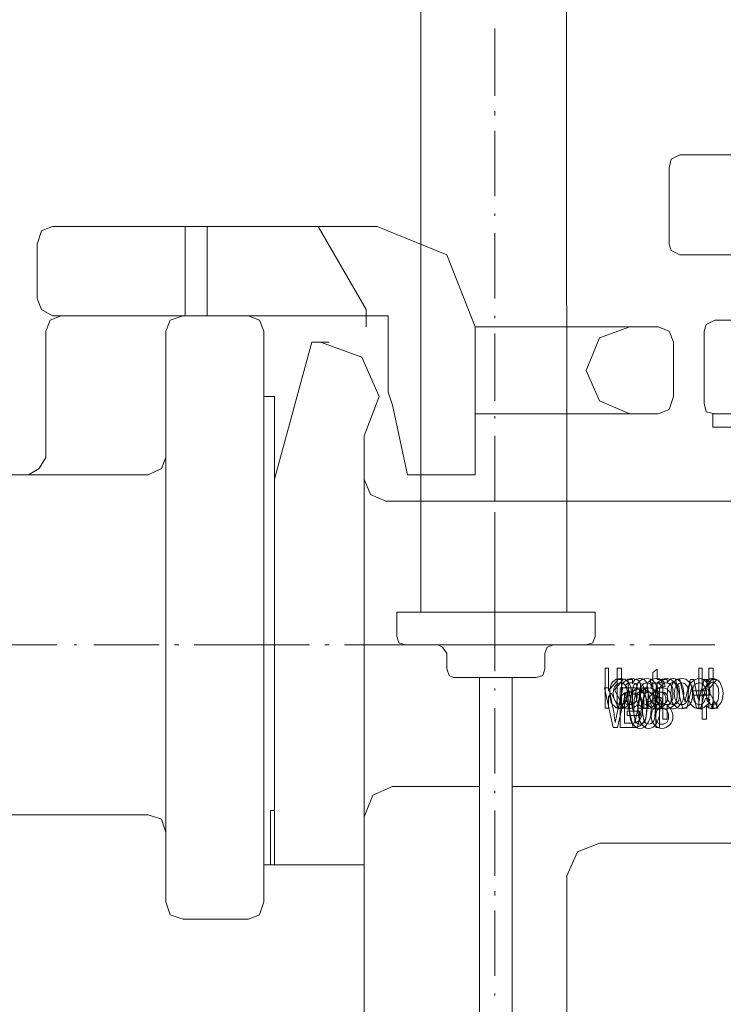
# Model space of a CAD drawing. Extents: x -23500 to 2637, y 21242 to 29547.
# Tile 23 of 121: x -8524 to -8364, y 22853 to 23077. Entities that reach past the tile are written whole.
import ezdxf

# ---------------------------------------------------------------- set-up
doc = ezdxf.new("R2010")
doc.units = 0
doc.header["$LTSCALE"] = 25
doc.layers.get('0').update_dxf_attribs({"linetype": 'CONTINUOUS', "lineweight": 13})

msp = doc.modelspace()

# ---------------------------------------------------------------- linework, layer by layer
at = {"color": 7, "lineweight": 9}
for points in [[(-8391.258, 22920.036), (-8391.258, 22929.103), (-8390.469, 22929.103), (-8390.469, 22923.979), (-8388.301, 22926.541), (-8387.119, 22926.541), (-8389.09, 22924.176), (-8386.922, 22920.036), (-8388.104, 22920.036), (-8389.878, 22923.387), (-8390.469, 22922.599), (-8390.469, 22920.036)], [(-8388.483, 22920.036), (-8388.483, 22929.103), (-8387.498, 22929.103), (-8387.498, 22920.036)], [(-8369.946, 22920.036), (-8369.946, 22929.103), (-8369.157, 22929.103), (-8369.157, 22923.979), (-8366.989, 22926.541), (-8365.807, 22926.541), (-8367.778, 22924.176), (-8365.61, 22920.036), (-8366.792, 22920.036), (-8368.566, 22923.387), (-8369.157, 22922.599), (-8369.157, 22920.036)], [(-8367.661, 22920.036), (-8367.661, 22929.103), (-8366.676, 22929.103), (-8366.676, 22920.036)], [(-8373.616, 22920.036), (-8375.193, 22926.541), (-8374.208, 22926.541), (-8373.419, 22922.796), (-8373.025, 22921.416), (-8372.828, 22922.796), (-8371.842, 22926.541), (-8371.054, 22926.541), (-8370.265, 22922.796), (-8369.871, 22921.613), (-8369.674, 22922.796), (-8368.689, 22926.541), (-8367.9, 22926.541), (-8369.477, 22920.036), (-8370.463, 22920.036), (-8371.251, 22923.979), (-8371.448, 22925.161), (-8372.631, 22920.036)], [(-8386.202, 22918.333), (-8386.202, 22919.318), (-8383.443, 22919.318), (-8383.443, 22918.333)], [(-8366.773, 22920.036), (-8366.773, 22921.219), (-8365.788, 22921.219), (-8365.788, 22920.036)]]:
    msp.add_lwpolyline(points, close=True, dxfattribs=at)
for points, knots in [([(-8433.19, 22941.843), (-8433.19, 22941.843), (-8433.19, 27447.797), (-8433.19, 27447.797), (-8433.19, 27447.797), (-8402.448, 27447.797), (-8402.448, 27447.797), (-8402.448, 27447.797), (-8399.976, 22941.843), (-8399.976, 22941.843)], [0, 0, 0, 0, 1, 1, 1, 2, 2, 2, 3, 3, 3, 3]), ([(-8374.204, 23045.939), (-8374.204, 23045.939), (-8376.185, 23044.955), (-8376.185, 23044.955), (-8376.185, 23044.955), (-8376.677, 23042.962), (-8376.677, 23042.962)], [0, 0, 0, 0, 1, 1, 1, 2, 2, 2, 2]), ([(-8516.963, 23029.578), (-8516.963, 23029.578), (-8519.436, 23028.594), (-8519.436, 23028.594), (-8519.436, 23028.594), (-8520.432, 23025.617), (-8520.432, 23025.617)], [0, 0, 0, 0, 1, 1, 1, 2, 2, 2, 2]), ([(-8420.79, 23006.783), (-8420.79, 23006.783), (-8427.236, 23023.144), (-8427.236, 23023.144), (-8427.236, 23023.144), (-8443.105, 23029.578), (-8443.105, 23029.578)], [0, 0, 0, 0, 1, 1, 1, 2, 2, 2, 2]), ([(-8376.677, 23025.617), (-8376.677, 23025.617), (-8376.185, 23024.128), (-8376.185, 23024.128), (-8376.185, 23024.128), (-8374.204, 23023.144), (-8374.204, 23023.144)], [0, 0, 0, 0, 1, 1, 1, 2, 2, 2, 2]), ([(-8520.432, 23013.229), (-8520.432, 23013.229), (-8519.436, 23010.744), (-8519.436, 23010.744), (-8519.436, 23010.744), (-8516.963, 23009.256), (-8516.963, 23009.256)], [0, 0, 0, 0, 1, 1, 1, 2, 2, 2, 2]), ([(-8514.983, 23009.256), (-8514.983, 23009.256), (-8517.455, 23008.272), (-8517.455, 23008.272), (-8517.455, 23008.272), (-8518.452, 23005.787), (-8518.452, 23005.787)], [0, 0, 0, 0, 1, 1, 1, 2, 2, 2, 2]), ([(-8487.218, 23009.256), (-8487.218, 23009.256), (-8490.195, 23008.272), (-8490.195, 23008.272), (-8490.195, 23008.272), (-8491.179, 23005.787), (-8491.179, 23005.787)], [0, 0, 0, 0, 1, 1, 1, 2, 2, 2, 2]), ([(-8468.877, 23005.787), (-8468.877, 23005.787), (-8469.873, 23008.272), (-8469.873, 23008.272), (-8469.873, 23008.272), (-8472.346, 23009.256), (-8472.346, 23009.256)], [0, 0, 0, 0, 1, 1, 1, 2, 2, 2, 2]), ([(-8445.578, 23009.256), (-8445.578, 23009.256), (-8440.62, 23009.256), (-8440.62, 23009.256), (-8440.62, 23009.256), (-8440.62, 23005.787), (-8440.62, 23005.787)], [0, 0, 0, 0, 1, 1, 1, 2, 2, 2, 2]), ([(-8385.608, 23006.783), (-8385.608, 23006.783), (-8392.533, 23004.298), (-8392.533, 23004.298), (-8392.533, 23004.298), (-8395.51, 22996.868), (-8395.51, 22996.868)], [0, 0, 0, 0, 1, 1, 1, 2, 2, 2, 2]), ([(-8375.693, 23003.314), (-8375.693, 23003.314), (-8376.677, 23005.787), (-8376.677, 23005.787), (-8376.677, 23005.787), (-8379.162, 23006.783), (-8379.162, 23006.783)], [0, 0, 0, 0, 1, 1, 1, 2, 2, 2, 2]), ([(-8366.27, 23008.272), (-8366.27, 23008.272), (-8368.25, 23007.275), (-8368.25, 23007.275), (-8368.25, 23007.275), (-8368.742, 23005.787), (-8368.742, 23005.787)], [0, 0, 0, 0, 1, 1, 1, 2, 2, 2, 2]), ([(-8446.082, 22981.996), (-8446.082, 22981.996), (-8442.613, 22990.914), (-8442.613, 22990.914), (-8442.613, 22990.914), (-8446.574, 22999.845), (-8446.574, 22999.845), (-8446.574, 22999.845), (-8455.997, 23003.314), (-8455.997, 23003.314)], [0, 0, 0, 0, 1, 1, 1, 2, 2, 2, 3, 3, 3, 3]), ([(-8395.51, 22996.868), (-8395.51, 22996.868), (-8392.533, 22989.93), (-8392.533, 22989.93), (-8392.533, 22989.93), (-8385.608, 22986.953), (-8385.608, 22986.953)], [0, 0, 0, 0, 1, 1, 1, 2, 2, 2, 2]), ([(-8466.404, 22941.843), (-8466.404, 22941.843), (-8466.404, 22990.914), (-8466.404, 22990.914), (-8466.404, 22990.914), (-8468.877, 22990.914), (-8468.877, 22990.914)], [0, 0, 0, 0, 1, 1, 1, 2, 2, 2, 2]), ([(-8379.162, 22986.953), (-8379.162, 22986.953), (-8376.677, 22987.937), (-8376.677, 22987.937), (-8376.677, 22987.937), (-8375.693, 22990.914), (-8375.693, 22990.914)], [0, 0, 0, 0, 1, 1, 1, 2, 2, 2, 2]), ([(-8368.742, 22989.426), (-8368.742, 22989.426), (-8368.25, 22987.445), (-8368.25, 22987.445), (-8368.25, 22987.445), (-8366.27, 22986.953), (-8366.27, 22986.953)], [0, 0, 0, 0, 1, 1, 1, 2, 2, 2, 2]), ([(-8366.762, 22983.976), (-8366.762, 22983.976), (-8337.014, 22983.976), (-8337.014, 22983.976), (-8337.014, 22983.976), (-8337.014, 22986.951), (-8337.014, 22986.951), (-8337.014, 22986.951), (-8366.762, 22986.951), (-8366.762, 22986.951), (-8366.762, 22986.951), (-8366.762, 22983.976), (-8366.762, 22983.976)], [0, 0, 0, 0, 1, 1, 1, 2, 2, 2, 3, 3, 3, 4, 4, 4, 4]), ([(-8522.413, 22973.077), (-8522.413, 22973.077), (-8519.94, 22974.553), (-8519.94, 22974.553), (-8519.94, 22974.553), (-8518.452, 22977.038), (-8518.452, 22977.038)], [0, 0, 0, 0, 1, 1, 1, 2, 2, 2, 2]), ([(-8495.153, 22973.077), (-8495.153, 22973.077), (-8492.176, 22974.553), (-8492.176, 22974.553), (-8492.176, 22974.553), (-8491.179, 22977.038), (-8491.179, 22977.038)], [0, 0, 0, 0, 1, 1, 1, 2, 2, 2, 2]), ([(-8446.082, 22972.08), (-8446.082, 22972.08), (-8444.594, 22968.611), (-8444.594, 22968.611), (-8444.594, 22968.611), (-8441.125, 22967.123), (-8441.125, 22967.123)], [0, 0, 0, 0, 1, 1, 1, 2, 2, 2, 2]), ([(-8438.639, 22936.394), (-8438.639, 22936.394), (-8438.148, 22934.905), (-8438.148, 22934.905), (-8438.148, 22934.905), (-8436.659, 22934.413), (-8436.659, 22934.413)], [0, 0, 0, 0, 1, 1, 1, 2, 2, 2, 2]), ([(-8395.51, 22934.413), (-8395.51, 22934.413), (-8394.022, 22934.905), (-8394.022, 22934.905), (-8394.022, 22934.905), (-8393.53, 22936.394), (-8393.53, 22936.394)], [0, 0, 0, 0, 1, 1, 1, 2, 2, 2, 2]), ([(-8427.236, 22932.42), (-8427.236, 22932.42), (-8428.232, 22933.909), (-8428.232, 22933.909), (-8428.232, 22933.909), (-8429.216, 22934.413), (-8429.216, 22934.413)], [0, 0, 0, 0, 1, 1, 1, 2, 2, 2, 2]), ([(-8402.953, 22934.413), (-8402.953, 22934.413), (-8404.441, 22933.909), (-8404.441, 22933.909), (-8404.441, 22933.909), (-8404.933, 22932.42), (-8404.933, 22932.42)], [0, 0, 0, 0, 1, 1, 1, 2, 2, 2, 2]), ([(-8427.236, 22928.951), (-8427.236, 22928.951), (-8426.744, 22927.475), (-8426.744, 22927.475), (-8426.744, 22927.475), (-8425.747, 22926.971), (-8425.747, 22926.971)], [0, 0, 0, 0, 1, 1, 1, 2, 2, 2, 2]), ([(-8406.914, 22926.971), (-8406.914, 22926.971), (-8405.425, 22927.475), (-8405.425, 22927.475), (-8405.425, 22927.475), (-8404.933, 22928.951), (-8404.933, 22928.951)], [0, 0, 0, 0, 1, 1, 1, 2, 2, 2, 2]), ([(-8378.384, 22921.022), (-8378.384, 22921.022), (-8378.384, 22920.036), (-8378.384, 22920.036), (-8378.581, 22920.036), (-8378.778, 22920.036), (-8378.975, 22920.036), (-8379.37, 22920.036), (-8379.567, 22920.036), (-8379.764, 22920.234), (-8379.961, 22920.234), (-8380.158, 22920.431), (-8380.158, 22920.628), (-8380.158, 22920.825), (-8380.355, 22921.219), (-8380.355, 22922.008), (-8380.355, 22922.008), (-8380.355, 22925.752), (-8380.355, 22925.752), (-8380.355, 22925.752), (-8380.946, 22925.752), (-8380.946, 22925.752), (-8380.946, 22925.752), (-8380.946, 22926.541), (-8380.946, 22926.541), (-8380.946, 22926.541), (-8380.355, 22926.541), (-8380.355, 22926.541), (-8380.355, 22926.541), (-8380.355, 22928.118), (-8380.355, 22928.118), (-8380.355, 22928.118), (-8379.37, 22928.906), (-8379.37, 22928.906), (-8379.37, 22928.906), (-8379.37, 22926.541), (-8379.37, 22926.541), (-8379.37, 22926.541), (-8378.384, 22926.541), (-8378.384, 22926.541), (-8378.384, 22926.541), (-8378.384, 22925.752), (-8378.384, 22925.752), (-8378.384, 22925.752), (-8379.37, 22925.752), (-8379.37, 22925.752), (-8379.37, 22925.752), (-8379.37, 22921.81), (-8379.37, 22921.81), (-8379.37, 22921.613), (-8379.37, 22921.219), (-8379.37, 22921.219), (-8379.172, 22921.022), (-8378.975, 22921.022), (-8378.778, 22921.022), (-8378.778, 22921.022), (-8378.581, 22921.022), (-8378.384, 22921.022)], [0, 0, 0, 0, 1, 1, 1, 2, 2, 2, 3, 3, 3, 4, 4, 4, 5, 5, 5, 6, 6, 6, 7, 7, 7, 8, 8, 8, 9, 9, 9, 10, 10, 10, 11, 11, 11, 12, 12, 12, 13, 13, 13, 14, 14, 14, 15, 15, 15, 16, 16, 16, 17, 17, 17, 18, 18, 18, 19, 19, 19, 19]), ([(-8390.164, 22923.387), (-8390.164, 22924.373), (-8389.967, 22925.358), (-8389.573, 22925.95), (-8388.982, 22926.541), (-8388.39, 22926.738), (-8387.799, 22926.738), (-8387.011, 22926.738), (-8386.419, 22926.541), (-8386.025, 22925.95), (-8385.434, 22925.358), (-8385.237, 22924.373), (-8385.237, 22923.387), (-8385.237, 22922.205), (-8385.434, 22921.416), (-8385.828, 22920.825), (-8386.419, 22920.234), (-8387.011, 22919.839), (-8387.799, 22919.839), (-8388.39, 22919.839), (-8388.982, 22920.234), (-8389.573, 22920.825), (-8389.967, 22921.416), (-8390.164, 22922.205), (-8390.164, 22923.387)], [0, 0, 0, 0, 1, 1, 1, 2, 2, 2, 3, 3, 3, 4, 4, 4, 5, 5, 5, 6, 6, 6, 7, 7, 7, 8, 8, 8, 8]), ([(-8383.945, 22920.825), (-8384.142, 22920.431), (-8384.536, 22920.234), (-8384.931, 22920.036), (-8385.128, 22920.036), (-8385.522, 22919.839), (-8385.916, 22919.839), (-8386.507, 22919.839), (-8386.902, 22920.036), (-8387.296, 22920.431), (-8387.493, 22920.825), (-8387.69, 22921.219), (-8387.69, 22921.81), (-8387.69, 22922.205), (-8387.69, 22922.402), (-8387.493, 22922.796), (-8387.296, 22922.993), (-8387.099, 22923.19), (-8386.902, 22923.387), (-8386.507, 22923.584), (-8386.113, 22923.781), (-8385.719, 22923.781), (-8384.931, 22923.979), (-8384.339, 22923.979), (-8383.945, 22924.176), (-8383.945, 22924.176), (-8383.945, 22924.57), (-8383.945, 22924.57), (-8383.945, 22924.964), (-8384.142, 22925.161), (-8384.142, 22925.358), (-8384.536, 22925.752), (-8384.733, 22925.752), (-8385.325, 22925.752), (-8385.719, 22925.752), (-8385.916, 22925.752), (-8386.31, 22925.555), (-8386.507, 22925.358), (-8386.507, 22924.964), (-8386.704, 22924.57), (-8386.704, 22924.57), (-8387.493, 22924.767), (-8387.493, 22924.767), (-8387.493, 22925.358), (-8387.099, 22925.95), (-8386.704, 22926.147), (-8386.31, 22926.541), (-8385.916, 22926.738), (-8385.128, 22926.738), (-8384.536, 22926.738), (-8384.142, 22926.541), (-8383.748, 22926.344), (-8383.551, 22926.147), (-8383.354, 22925.95), (-8383.157, 22925.555), (-8383.157, 22925.358), (-8383.157, 22924.767), (-8383.157, 22924.176), (-8383.157, 22924.176), (-8383.157, 22922.796), (-8383.157, 22922.796), (-8383.157, 22921.81), (-8382.959, 22921.022), (-8382.959, 22920.825), (-8382.959, 22920.628), (-8382.959, 22920.234), (-8382.762, 22920.036), (-8382.762, 22920.036), (-8383.748, 22920.036), (-8383.748, 22920.036), (-8383.748, 22920.234), (-8383.945, 22920.431), (-8383.945, 22920.825)], [0, 0, 0, 0, 1, 1, 1, 2, 2, 2, 3, 3, 3, 4, 4, 4, 5, 5, 5, 6, 6, 6, 7, 7, 7, 8, 8, 8, 9, 9, 9, 10, 10, 10, 11, 11, 11, 12, 12, 12, 13, 13, 13, 14, 14, 14, 15, 15, 15, 16, 16, 16, 17, 17, 17, 18, 18, 18, 19, 19, 19, 20, 20, 20, 21, 21, 21, 22, 22, 22, 23, 23, 23, 24, 24, 24, 24]), ([(-8386.005, 22920.036), (-8386.005, 22920.036), (-8386.005, 22926.541), (-8386.005, 22926.541), (-8386.005, 22926.541), (-8385.02, 22926.541), (-8385.02, 22926.541), (-8385.02, 22926.541), (-8385.02, 22925.555), (-8385.02, 22925.555), (-8384.823, 22925.95), (-8384.626, 22926.344), (-8384.429, 22926.541), (-8384.034, 22926.541), (-8383.837, 22926.738), (-8383.443, 22926.738), (-8383.049, 22926.738), (-8382.852, 22926.738), (-8382.655, 22926.541), (-8382.261, 22926.541), (-8382.261, 22926.344), (-8382.063, 22926.147), (-8381.866, 22925.95), (-8381.669, 22925.752), (-8381.669, 22925.358), (-8381.669, 22925.161), (-8381.472, 22924.57), (-8381.472, 22923.979), (-8381.472, 22923.979), (-8381.472, 22920.036), (-8381.472, 22920.036), (-8381.472, 22920.036), (-8382.458, 22920.036), (-8382.458, 22920.036), (-8382.458, 22920.036), (-8382.458, 22923.979), (-8382.458, 22923.979), (-8382.458, 22924.57), (-8382.458, 22924.767), (-8382.655, 22925.161), (-8382.655, 22925.358), (-8382.852, 22925.555), (-8383.049, 22925.555), (-8383.246, 22925.752), (-8383.443, 22925.752), (-8383.64, 22925.752), (-8384.034, 22925.752), (-8384.429, 22925.555), (-8384.626, 22925.358), (-8384.823, 22924.964), (-8385.02, 22924.373), (-8385.02, 22923.584), (-8385.02, 22923.584), (-8385.02, 22920.036), (-8385.02, 22920.036), (-8385.02, 22920.036), (-8386.005, 22920.036), (-8386.005, 22920.036)], [0, 0, 0, 0, 1, 1, 1, 2, 2, 2, 3, 3, 3, 4, 4, 4, 5, 5, 5, 6, 6, 6, 7, 7, 7, 8, 8, 8, 9, 9, 9, 10, 10, 10, 11, 11, 11, 12, 12, 12, 13, 13, 13, 14, 14, 14, 15, 15, 15, 16, 16, 16, 17, 17, 17, 18, 18, 18, 19, 19, 19, 19]), ([(-8384.222, 22923.387), (-8384.222, 22924.373), (-8384.025, 22925.358), (-8383.631, 22925.95), (-8383.039, 22926.541), (-8382.448, 22926.738), (-8381.857, 22926.738), (-8381.068, 22926.738), (-8380.477, 22926.541), (-8380.083, 22925.95), (-8379.491, 22925.358), (-8379.294, 22924.373), (-8379.294, 22923.387), (-8379.294, 22922.205), (-8379.491, 22921.416), (-8379.886, 22920.825), (-8380.477, 22920.234), (-8381.068, 22919.839), (-8381.857, 22919.839), (-8382.448, 22919.839), (-8383.039, 22920.234), (-8383.631, 22920.825), (-8384.025, 22921.416), (-8384.222, 22922.205), (-8384.222, 22923.387)], [0, 0, 0, 0, 1, 1, 1, 2, 2, 2, 3, 3, 3, 4, 4, 4, 5, 5, 5, 6, 6, 6, 7, 7, 7, 8, 8, 8, 8]), ([(-8381.74, 22922.008), (-8381.74, 22922.008), (-8380.952, 22922.205), (-8380.952, 22922.205), (-8380.952, 22921.613), (-8380.754, 22921.416), (-8380.557, 22921.219), (-8380.163, 22920.825), (-8379.966, 22920.825), (-8379.572, 22920.825), (-8379.178, 22920.825), (-8378.783, 22920.825), (-8378.586, 22921.022), (-8378.389, 22921.219), (-8378.192, 22921.613), (-8378.192, 22921.81), (-8378.192, 22922.008), (-8378.389, 22922.205), (-8378.586, 22922.402), (-8378.783, 22922.599), (-8378.98, 22922.599), (-8379.572, 22922.796), (-8380.163, 22922.993), (-8380.754, 22923.19), (-8380.952, 22923.387), (-8381.149, 22923.584), (-8381.346, 22923.781), (-8381.543, 22923.979), (-8381.543, 22924.176), (-8381.74, 22924.57), (-8381.74, 22924.767), (-8381.74, 22925.358), (-8381.543, 22925.95), (-8381.149, 22926.147), (-8380.754, 22926.541), (-8380.36, 22926.738), (-8379.572, 22926.738), (-8379.178, 22926.738), (-8378.98, 22926.738), (-8378.586, 22926.541), (-8378.192, 22926.344), (-8377.995, 22926.147), (-8377.798, 22925.95), (-8377.798, 22925.752), (-8377.601, 22925.358), (-8377.601, 22924.964), (-8377.601, 22924.964), (-8378.389, 22924.767), (-8378.389, 22924.767), (-8378.586, 22925.555), (-8378.98, 22925.752), (-8379.572, 22925.752), (-8379.966, 22925.752), (-8380.36, 22925.752), (-8380.557, 22925.555), (-8380.754, 22925.358), (-8380.754, 22925.161), (-8380.754, 22924.964), (-8380.754, 22924.767), (-8380.754, 22924.57), (-8380.557, 22924.373), (-8380.36, 22924.373), (-8380.163, 22924.176), (-8379.572, 22923.979), (-8378.783, 22923.781), (-8378.192, 22923.584), (-8377.995, 22923.387), (-8377.798, 22923.387), (-8377.601, 22922.993), (-8377.601, 22922.796), (-8377.404, 22922.599), (-8377.404, 22922.402), (-8377.404, 22922.008), (-8377.404, 22921.416), (-8377.601, 22920.825), (-8377.995, 22920.431), (-8378.389, 22920.036), (-8378.98, 22919.839), (-8379.572, 22919.839), (-8380.952, 22919.839), (-8381.543, 22920.628), (-8381.74, 22922.008)], [0, 0, 0, 0, 1, 1, 1, 2, 2, 2, 3, 3, 3, 4, 4, 4, 5, 5, 5, 6, 6, 6, 7, 7, 7, 8, 8, 8, 9, 9, 9, 10, 10, 10, 11, 11, 11, 12, 12, 12, 13, 13, 13, 14, 14, 14, 15, 15, 15, 16, 16, 16, 17, 17, 17, 18, 18, 18, 19, 19, 19, 20, 20, 20, 21, 21, 21, 22, 22, 22, 23, 23, 23, 24, 24, 24, 25, 25, 25, 26, 26, 26, 27, 27, 27, 27]), ([(-8379.755, 22923.387), (-8379.755, 22924.373), (-8379.558, 22925.358), (-8379.164, 22925.95), (-8378.572, 22926.541), (-8377.981, 22926.738), (-8377.39, 22926.738), (-8376.601, 22926.738), (-8376.01, 22926.541), (-8375.616, 22925.95), (-8375.025, 22925.358), (-8374.828, 22924.373), (-8374.828, 22923.387), (-8374.828, 22922.205), (-8375.025, 22921.416), (-8375.419, 22920.825), (-8376.01, 22920.234), (-8376.601, 22919.839), (-8377.39, 22919.839), (-8377.981, 22919.839), (-8378.572, 22920.234), (-8379.164, 22920.825), (-8379.558, 22921.416), (-8379.755, 22922.205), (-8379.755, 22923.387)], [0, 0, 0, 0, 1, 1, 1, 2, 2, 2, 3, 3, 3, 4, 4, 4, 5, 5, 5, 6, 6, 6, 7, 7, 7, 8, 8, 8, 8]), ([(-8378.074, 22917.474), (-8378.074, 22917.474), (-8378.074, 22926.541), (-8378.074, 22926.541), (-8378.074, 22926.541), (-8377.089, 22926.541), (-8377.089, 22926.541), (-8377.089, 22926.541), (-8377.089, 22925.752), (-8377.089, 22925.752), (-8376.892, 22926.147), (-8376.695, 22926.344), (-8376.498, 22926.541), (-8376.3, 22926.738), (-8375.906, 22926.738), (-8375.709, 22926.738), (-8375.118, 22926.738), (-8374.724, 22926.541), (-8374.527, 22926.344), (-8374.132, 22926.147), (-8373.935, 22925.752), (-8373.738, 22925.161), (-8373.541, 22924.767), (-8373.344, 22924.176), (-8373.344, 22923.387), (-8373.344, 22922.205), (-8373.541, 22921.416), (-8374.132, 22920.825), (-8374.527, 22920.234), (-8375.118, 22919.839), (-8375.709, 22919.839), (-8375.906, 22919.839), (-8376.3, 22920.036), (-8376.498, 22920.036), (-8376.695, 22920.234), (-8376.892, 22920.431), (-8377.089, 22920.628), (-8377.089, 22920.628), (-8377.089, 22917.474), (-8377.089, 22917.474), (-8377.089, 22917.474), (-8378.074, 22917.474), (-8378.074, 22917.474)], [0, 0, 0, 0, 1, 1, 1, 2, 2, 2, 3, 3, 3, 4, 4, 4, 5, 5, 5, 6, 6, 6, 7, 7, 7, 8, 8, 8, 9, 9, 9, 10, 10, 10, 11, 11, 11, 12, 12, 12, 13, 13, 13, 14, 14, 14, 14]), ([(-8377.089, 22923.19), (-8377.089, 22922.402), (-8377.089, 22921.81), (-8376.695, 22921.416), (-8376.498, 22921.022), (-8376.103, 22920.825), (-8375.709, 22920.825), (-8375.315, 22920.825), (-8374.921, 22921.022), (-8374.724, 22921.416), (-8374.329, 22921.81), (-8374.329, 22922.402), (-8374.329, 22923.387), (-8374.329, 22924.176), (-8374.329, 22924.767), (-8374.724, 22925.161), (-8374.921, 22925.555), (-8375.315, 22925.95), (-8375.709, 22925.95), (-8376.103, 22925.95), (-8376.498, 22925.555), (-8376.695, 22925.161), (-8377.089, 22924.767), (-8377.089, 22924.176), (-8377.089, 22923.19)], [0, 0, 0, 0, 1, 1, 1, 2, 2, 2, 3, 3, 3, 4, 4, 4, 5, 5, 5, 6, 6, 6, 7, 7, 7, 8, 8, 8, 8]), ([(-8376.286, 22923.387), (-8376.286, 22924.373), (-8376.089, 22925.358), (-8375.695, 22925.95), (-8375.104, 22926.541), (-8374.512, 22926.738), (-8373.921, 22926.738), (-8373.133, 22926.738), (-8372.541, 22926.541), (-8372.147, 22925.95), (-8371.556, 22925.358), (-8371.359, 22924.373), (-8371.359, 22923.387), (-8371.359, 22922.205), (-8371.556, 22921.416), (-8371.95, 22920.825), (-8372.541, 22920.234), (-8373.133, 22919.839), (-8373.921, 22919.839), (-8374.512, 22919.839), (-8375.104, 22920.234), (-8375.695, 22920.825), (-8376.089, 22921.416), (-8376.286, 22922.205), (-8376.286, 22923.387)], [0, 0, 0, 0, 1, 1, 1, 2, 2, 2, 3, 3, 3, 4, 4, 4, 5, 5, 5, 6, 6, 6, 7, 7, 7, 8, 8, 8, 8]), ([(-8368.379, 22922.205), (-8368.379, 22922.205), (-8367.393, 22922.008), (-8367.393, 22922.008), (-8367.59, 22921.219), (-8367.787, 22920.825), (-8368.379, 22920.431), (-8368.773, 22920.036), (-8369.167, 22919.839), (-8369.758, 22919.839), (-8370.547, 22919.839), (-8371.138, 22920.234), (-8371.729, 22920.825), (-8372.124, 22921.416), (-8372.321, 22922.205), (-8372.321, 22923.19), (-8372.321, 22924.373), (-8372.124, 22925.161), (-8371.729, 22925.752), (-8371.138, 22926.344), (-8370.547, 22926.738), (-8369.758, 22926.738), (-8369.167, 22926.738), (-8368.576, 22926.344), (-8368.182, 22925.95), (-8367.59, 22925.358), (-8367.393, 22924.373), (-8367.393, 22923.387), (-8367.393, 22923.387), (-8367.393, 22922.993), (-8367.393, 22922.993), (-8367.393, 22922.993), (-8371.335, 22922.993), (-8371.335, 22922.993), (-8371.335, 22922.205), (-8371.138, 22921.81), (-8370.941, 22921.416), (-8370.547, 22921.022), (-8370.153, 22920.825), (-8369.758, 22920.825), (-8369.167, 22920.825), (-8368.576, 22921.219), (-8368.379, 22922.205)], [0, 0, 0, 0, 1, 1, 1, 2, 2, 2, 3, 3, 3, 4, 4, 4, 5, 5, 5, 6, 6, 6, 7, 7, 7, 8, 8, 8, 9, 9, 9, 10, 10, 10, 11, 11, 11, 12, 12, 12, 13, 13, 13, 14, 14, 14, 14]), ([(-8369.149, 22917.474), (-8369.149, 22917.474), (-8369.149, 22926.541), (-8369.149, 22926.541), (-8369.149, 22926.541), (-8368.163, 22926.541), (-8368.163, 22926.541), (-8368.163, 22926.541), (-8368.163, 22925.752), (-8368.163, 22925.752), (-8367.966, 22926.147), (-8367.769, 22926.344), (-8367.572, 22926.541), (-8367.375, 22926.738), (-8366.981, 22926.738), (-8366.784, 22926.738), (-8366.192, 22926.738), (-8365.798, 22926.541), (-8365.601, 22926.344), (-8365.207, 22926.147), (-8365.01, 22925.752), (-8364.812, 22925.161), (-8364.615, 22924.767), (-8364.418, 22924.176), (-8364.418, 22923.387), (-8364.418, 22922.205), (-8364.615, 22921.416), (-8365.207, 22920.825), (-8365.601, 22920.234), (-8366.192, 22919.839), (-8366.784, 22919.839), (-8366.981, 22919.839), (-8367.375, 22920.036), (-8367.572, 22920.036), (-8367.769, 22920.234), (-8367.966, 22920.431), (-8368.163, 22920.628), (-8368.163, 22920.628), (-8368.163, 22917.474), (-8368.163, 22917.474), (-8368.163, 22917.474), (-8369.149, 22917.474), (-8369.149, 22917.474)], [0, 0, 0, 0, 1, 1, 1, 2, 2, 2, 3, 3, 3, 4, 4, 4, 5, 5, 5, 6, 6, 6, 7, 7, 7, 8, 8, 8, 9, 9, 9, 10, 10, 10, 11, 11, 11, 12, 12, 12, 13, 13, 13, 14, 14, 14, 14]), ([(-8368.163, 22923.19), (-8368.163, 22922.402), (-8368.163, 22921.81), (-8367.769, 22921.416), (-8367.572, 22921.022), (-8367.178, 22920.825), (-8366.784, 22920.825), (-8366.389, 22920.825), (-8365.995, 22921.022), (-8365.798, 22921.416), (-8365.404, 22921.81), (-8365.404, 22922.402), (-8365.404, 22923.387), (-8365.404, 22924.176), (-8365.404, 22924.767), (-8365.798, 22925.161), (-8365.995, 22925.555), (-8366.389, 22925.95), (-8366.784, 22925.95), (-8367.178, 22925.95), (-8367.572, 22925.555), (-8367.769, 22925.161), (-8368.163, 22924.767), (-8368.163, 22924.176), (-8368.163, 22923.19)], [0, 0, 0, 0, 1, 1, 1, 2, 2, 2, 3, 3, 3, 4, 4, 4, 5, 5, 5, 6, 6, 6, 7, 7, 7, 8, 8, 8, 8]), ([(-8389.381, 22915.573), (-8389.381, 22915.573), (-8391.352, 22924.64), (-8391.352, 22924.64), (-8391.352, 22924.64), (-8390.366, 22924.64), (-8390.366, 22924.64), (-8390.366, 22924.64), (-8389.184, 22918.727), (-8389.184, 22918.727), (-8389.184, 22918.136), (-8388.986, 22917.544), (-8388.986, 22916.756), (-8388.986, 22916.756), (-8388.592, 22918.53), (-8388.592, 22918.53), (-8388.592, 22918.53), (-8387.213, 22924.64), (-8387.213, 22924.64), (-8387.213, 22924.64), (-8386.03, 22924.64), (-8386.03, 22924.64), (-8386.03, 22924.64), (-8385.044, 22920.107), (-8385.044, 22920.107), (-8384.65, 22918.924), (-8384.453, 22917.938), (-8384.453, 22916.756), (-8384.256, 22917.347), (-8384.256, 22918.136), (-8384.059, 22918.727), (-8384.059, 22918.727), (-8382.876, 22924.64), (-8382.876, 22924.64), (-8382.876, 22924.64), (-8381.891, 22924.64), (-8381.891, 22924.64), (-8381.891, 22924.64), (-8383.862, 22915.573), (-8383.862, 22915.573), (-8383.862, 22915.573), (-8384.847, 22915.573), (-8384.847, 22915.573), (-8384.847, 22915.573), (-8386.424, 22922.472), (-8386.424, 22922.472), (-8386.424, 22922.472), (-8386.621, 22923.457), (-8386.621, 22923.457), (-8386.818, 22923.063), (-8386.818, 22922.669), (-8386.818, 22922.472), (-8386.818, 22922.472), (-8388.395, 22915.573), (-8388.395, 22915.573), (-8388.395, 22915.573), (-8389.381, 22915.573), (-8389.381, 22915.573)], [0, 0, 0, 0, 1, 1, 1, 2, 2, 2, 3, 3, 3, 4, 4, 4, 5, 5, 5, 6, 6, 6, 7, 7, 7, 8, 8, 8, 9, 9, 9, 10, 10, 10, 11, 11, 11, 12, 12, 12, 13, 13, 13, 14, 14, 14, 15, 15, 15, 16, 16, 16, 17, 17, 17, 18, 18, 18, 19, 19, 19, 19]), ([(-8389.376, 22923.387), (-8389.376, 22922.402), (-8389.179, 22921.81), (-8388.785, 22921.416), (-8388.587, 22921.022), (-8388.193, 22920.825), (-8387.602, 22920.825), (-8387.208, 22920.825), (-8386.814, 22921.022), (-8386.616, 22921.416), (-8386.222, 22921.81), (-8386.222, 22922.402), (-8386.222, 22923.387), (-8386.222, 22924.176), (-8386.222, 22924.767), (-8386.616, 22925.161), (-8386.814, 22925.555), (-8387.208, 22925.752), (-8387.799, 22925.752), (-8388.193, 22925.752), (-8388.587, 22925.555), (-8388.785, 22925.161), (-8389.179, 22924.767), (-8389.376, 22924.176), (-8389.376, 22923.387)], [0, 0, 0, 0, 1, 1, 1, 2, 2, 2, 3, 3, 3, 4, 4, 4, 5, 5, 5, 6, 6, 6, 7, 7, 7, 8, 8, 8, 8]), ([(-8387.792, 22915.573), (-8387.792, 22915.573), (-8387.792, 22924.64), (-8387.792, 22924.64), (-8387.792, 22924.64), (-8385.23, 22924.64), (-8385.23, 22924.64), (-8384.639, 22924.64), (-8384.047, 22924.64), (-8383.85, 22924.443), (-8383.456, 22924.246), (-8383.062, 22924.049), (-8382.667, 22923.654), (-8382.47, 22923.26), (-8382.076, 22922.866), (-8381.879, 22922.275), (-8381.682, 22921.683), (-8381.682, 22920.895), (-8381.682, 22920.107), (-8381.682, 22919.121), (-8381.879, 22918.333), (-8382.076, 22917.544), (-8382.47, 22916.756), (-8382.865, 22916.362), (-8383.259, 22915.967), (-8383.85, 22915.77), (-8384.441, 22915.573), (-8385.033, 22915.573), (-8385.033, 22915.573), (-8387.792, 22915.573), (-8387.792, 22915.573)], [0, 0, 0, 0, 1, 1, 1, 2, 2, 2, 3, 3, 3, 4, 4, 4, 5, 5, 5, 6, 6, 6, 7, 7, 7, 8, 8, 8, 9, 9, 9, 10, 10, 10, 10]), ([(-8385.705, 22920.107), (-8385.705, 22921.486), (-8385.508, 22922.669), (-8385.113, 22923.457), (-8384.719, 22924.246), (-8384.128, 22924.64), (-8383.34, 22924.64), (-8382.551, 22924.64), (-8381.96, 22924.246), (-8381.566, 22923.654), (-8381.171, 22922.866), (-8380.777, 22921.683), (-8380.777, 22920.107), (-8380.777, 22918.53), (-8380.974, 22917.347), (-8381.566, 22916.559), (-8381.96, 22915.77), (-8382.551, 22915.376), (-8383.34, 22915.376), (-8383.931, 22915.376), (-8384.522, 22915.77), (-8384.916, 22916.362), (-8385.508, 22917.15), (-8385.705, 22918.333), (-8385.705, 22920.107)], [0, 0, 0, 0, 1, 1, 1, 2, 2, 2, 3, 3, 3, 4, 4, 4, 5, 5, 5, 6, 6, 6, 7, 7, 7, 8, 8, 8, 8]), ([(-8384.719, 22920.107), (-8384.719, 22918.53), (-8384.522, 22917.544), (-8384.325, 22917.15), (-8384.128, 22916.559), (-8383.734, 22916.362), (-8383.34, 22916.362), (-8382.748, 22916.362), (-8382.551, 22916.559), (-8382.157, 22917.15), (-8381.96, 22917.544), (-8381.763, 22918.53), (-8381.763, 22920.107), (-8381.763, 22921.486), (-8381.96, 22922.472), (-8382.157, 22923.063), (-8382.551, 22923.457), (-8382.945, 22923.654), (-8383.34, 22923.654), (-8383.734, 22923.654), (-8384.128, 22923.457), (-8384.325, 22923.063), (-8384.522, 22922.472), (-8384.719, 22921.486), (-8384.719, 22920.107)], [0, 0, 0, 0, 1, 1, 1, 2, 2, 2, 3, 3, 3, 4, 4, 4, 5, 5, 5, 6, 6, 6, 7, 7, 7, 8, 8, 8, 8]), ([(-8383.723, 22920.107), (-8383.723, 22921.486), (-8383.526, 22922.669), (-8383.132, 22923.457), (-8382.738, 22924.246), (-8382.147, 22924.64), (-8381.358, 22924.64), (-8380.57, 22924.64), (-8379.978, 22924.246), (-8379.584, 22923.654), (-8379.19, 22922.866), (-8378.796, 22921.683), (-8378.796, 22920.107), (-8378.796, 22918.53), (-8378.993, 22917.347), (-8379.584, 22916.559), (-8379.978, 22915.77), (-8380.57, 22915.376), (-8381.358, 22915.376), (-8381.949, 22915.376), (-8382.541, 22915.77), (-8382.935, 22916.362), (-8383.526, 22917.15), (-8383.723, 22918.333), (-8383.723, 22920.107)], [0, 0, 0, 0, 1, 1, 1, 2, 2, 2, 3, 3, 3, 4, 4, 4, 5, 5, 5, 6, 6, 6, 7, 7, 7, 8, 8, 8, 8]), ([(-8383.433, 22923.387), (-8383.433, 22922.402), (-8383.236, 22921.81), (-8382.842, 22921.416), (-8382.645, 22921.022), (-8382.251, 22920.825), (-8381.66, 22920.825), (-8381.265, 22920.825), (-8380.871, 22921.022), (-8380.674, 22921.416), (-8380.28, 22921.81), (-8380.28, 22922.402), (-8380.28, 22923.387), (-8380.28, 22924.176), (-8380.28, 22924.767), (-8380.674, 22925.161), (-8380.871, 22925.555), (-8381.265, 22925.752), (-8381.857, 22925.752), (-8382.251, 22925.752), (-8382.645, 22925.555), (-8382.842, 22925.161), (-8383.236, 22924.767), (-8383.433, 22924.176), (-8383.433, 22923.387)], [0, 0, 0, 0, 1, 1, 1, 2, 2, 2, 3, 3, 3, 4, 4, 4, 5, 5, 5, 6, 6, 6, 7, 7, 7, 8, 8, 8, 8]), ([(-8382.738, 22920.107), (-8382.738, 22918.53), (-8382.541, 22917.544), (-8382.344, 22917.15), (-8382.147, 22916.559), (-8381.752, 22916.362), (-8381.358, 22916.362), (-8380.767, 22916.362), (-8380.57, 22916.559), (-8380.176, 22917.15), (-8379.978, 22917.544), (-8379.781, 22918.53), (-8379.781, 22920.107), (-8379.781, 22921.486), (-8379.978, 22922.472), (-8380.176, 22923.063), (-8380.57, 22923.457), (-8380.964, 22923.654), (-8381.358, 22923.654), (-8381.752, 22923.654), (-8382.147, 22923.457), (-8382.344, 22923.063), (-8382.541, 22922.472), (-8382.738, 22921.486), (-8382.738, 22920.107)], [0, 0, 0, 0, 1, 1, 1, 2, 2, 2, 3, 3, 3, 4, 4, 4, 5, 5, 5, 6, 6, 6, 7, 7, 7, 8, 8, 8, 8]), ([(-8378.885, 22915.573), (-8378.885, 22915.573), (-8379.674, 22915.573), (-8379.674, 22915.573), (-8379.674, 22915.573), (-8379.674, 22922.669), (-8379.674, 22922.669), (-8379.871, 22922.472), (-8380.265, 22922.078), (-8380.462, 22921.88), (-8380.856, 22921.683), (-8381.25, 22921.486), (-8381.448, 22921.289), (-8381.448, 22921.289), (-8381.448, 22922.275), (-8381.448, 22922.275), (-8381.053, 22922.669), (-8380.659, 22923.063), (-8380.265, 22923.457), (-8379.871, 22923.851), (-8379.477, 22924.246), (-8379.477, 22924.64), (-8379.477, 22924.64), (-8378.885, 22924.64), (-8378.885, 22924.64), (-8378.885, 22924.64), (-8378.885, 22915.573), (-8378.885, 22915.573)], [0, 0, 0, 0, 1, 1, 1, 2, 2, 2, 3, 3, 3, 4, 4, 4, 5, 5, 5, 6, 6, 6, 7, 7, 7, 8, 8, 8, 9, 9, 9, 9]), ([(-8379.369, 22920.501), (-8379.763, 22920.698), (-8379.96, 22920.895), (-8380.157, 22921.092), (-8380.354, 22921.486), (-8380.354, 22921.88), (-8380.354, 22922.275), (-8380.354, 22923.063), (-8380.157, 22923.654), (-8379.763, 22924.049), (-8379.369, 22924.443), (-8378.975, 22924.64), (-8378.383, 22924.64), (-8377.595, 22924.64), (-8377.201, 22924.443), (-8376.806, 22924.049), (-8376.412, 22923.457), (-8376.215, 22923.063), (-8376.215, 22922.275), (-8376.215, 22921.88), (-8376.215, 22921.486), (-8376.412, 22921.092), (-8376.609, 22920.895), (-8376.806, 22920.698), (-8377.201, 22920.501), (-8376.806, 22920.304), (-8376.412, 22920.107), (-8376.215, 22919.515), (-8376.018, 22919.121), (-8375.821, 22918.727), (-8375.821, 22918.136), (-8375.821, 22917.347), (-8376.018, 22916.756), (-8376.609, 22916.164), (-8377.004, 22915.77), (-8377.595, 22915.376), (-8378.383, 22915.376), (-8378.975, 22915.376), (-8379.566, 22915.77), (-8379.96, 22916.164), (-8380.551, 22916.756), (-8380.749, 22917.347), (-8380.749, 22918.136), (-8380.749, 22918.727), (-8380.551, 22919.318), (-8380.354, 22919.712), (-8380.157, 22920.107), (-8379.763, 22920.304), (-8379.369, 22920.501)], [0, 0, 0, 0, 1, 1, 1, 2, 2, 2, 3, 3, 3, 4, 4, 4, 5, 5, 5, 6, 6, 6, 7, 7, 7, 8, 8, 8, 9, 9, 9, 10, 10, 10, 11, 11, 11, 12, 12, 12, 13, 13, 13, 14, 14, 14, 15, 15, 15, 16, 16, 16, 16]), ([(-8379.566, 22922.275), (-8379.566, 22921.88), (-8379.369, 22921.486), (-8379.172, 22921.289), (-8378.975, 22921.092), (-8378.58, 22920.895), (-8378.383, 22920.895), (-8377.989, 22920.895), (-8377.595, 22921.092), (-8377.398, 22921.289), (-8377.201, 22921.486), (-8377.004, 22921.88), (-8377.004, 22922.275), (-8377.004, 22922.669), (-8377.201, 22923.063), (-8377.398, 22923.26), (-8377.595, 22923.654), (-8377.989, 22923.654), (-8378.383, 22923.654), (-8378.58, 22923.654), (-8378.975, 22923.654), (-8379.172, 22923.26), (-8379.369, 22923.063), (-8379.566, 22922.669), (-8379.566, 22922.275)], [0, 0, 0, 0, 1, 1, 1, 2, 2, 2, 3, 3, 3, 4, 4, 4, 5, 5, 5, 6, 6, 6, 7, 7, 7, 8, 8, 8, 8]), ([(-8378.967, 22923.387), (-8378.967, 22922.402), (-8378.77, 22921.81), (-8378.375, 22921.416), (-8378.178, 22921.022), (-8377.784, 22920.825), (-8377.193, 22920.825), (-8376.799, 22920.825), (-8376.404, 22921.022), (-8376.207, 22921.416), (-8375.813, 22921.81), (-8375.813, 22922.402), (-8375.813, 22923.387), (-8375.813, 22924.176), (-8375.813, 22924.767), (-8376.207, 22925.161), (-8376.404, 22925.555), (-8376.799, 22925.752), (-8377.39, 22925.752), (-8377.784, 22925.752), (-8378.178, 22925.555), (-8378.375, 22925.161), (-8378.77, 22924.767), (-8378.967, 22924.176), (-8378.967, 22923.387)], [0, 0, 0, 0, 1, 1, 1, 2, 2, 2, 3, 3, 3, 4, 4, 4, 5, 5, 5, 6, 6, 6, 7, 7, 7, 8, 8, 8, 8]), ([(-8375.498, 22923.387), (-8375.498, 22922.402), (-8375.301, 22921.81), (-8374.907, 22921.416), (-8374.709, 22921.022), (-8374.315, 22920.825), (-8373.724, 22920.825), (-8373.33, 22920.825), (-8372.935, 22921.022), (-8372.738, 22921.416), (-8372.344, 22921.81), (-8372.344, 22922.402), (-8372.344, 22923.387), (-8372.344, 22924.176), (-8372.344, 22924.767), (-8372.738, 22925.161), (-8372.935, 22925.555), (-8373.33, 22925.752), (-8373.921, 22925.752), (-8374.315, 22925.752), (-8374.709, 22925.555), (-8374.907, 22925.161), (-8375.301, 22924.767), (-8375.498, 22924.176), (-8375.498, 22923.387)], [0, 0, 0, 0, 1, 1, 1, 2, 2, 2, 3, 3, 3, 4, 4, 4, 5, 5, 5, 6, 6, 6, 7, 7, 7, 8, 8, 8, 8]), ([(-8371.335, 22923.979), (-8371.335, 22923.979), (-8368.379, 22923.979), (-8368.379, 22923.979), (-8368.379, 22924.57), (-8368.576, 22924.964), (-8368.773, 22925.161), (-8368.97, 22925.555), (-8369.364, 22925.752), (-8369.758, 22925.752), (-8370.35, 22925.752), (-8370.547, 22925.555), (-8370.941, 22925.358), (-8371.138, 22924.964), (-8371.335, 22924.57), (-8371.335, 22923.979)], [0, 0, 0, 0, 1, 1, 1, 2, 2, 2, 3, 3, 3, 4, 4, 4, 5, 5, 5, 5]), ([(-8386.807, 22916.559), (-8386.807, 22916.559), (-8385.23, 22916.559), (-8385.23, 22916.559), (-8384.639, 22916.559), (-8384.047, 22916.756), (-8383.85, 22916.953), (-8383.456, 22917.15), (-8383.259, 22917.544), (-8383.062, 22917.938), (-8382.865, 22918.53), (-8382.667, 22919.318), (-8382.667, 22920.107), (-8382.667, 22921.092), (-8382.865, 22921.88), (-8383.062, 22922.275), (-8383.259, 22922.866), (-8383.653, 22923.26), (-8384.047, 22923.26), (-8384.244, 22923.457), (-8384.639, 22923.457), (-8385.23, 22923.457), (-8385.23, 22923.457), (-8386.807, 22923.457), (-8386.807, 22923.457), (-8386.807, 22923.457), (-8386.807, 22916.559), (-8386.807, 22916.559)], [0, 0, 0, 0, 1, 1, 1, 2, 2, 2, 3, 3, 3, 4, 4, 4, 5, 5, 5, 6, 6, 6, 7, 7, 7, 8, 8, 8, 9, 9, 9, 9]), ([(-8383.945, 22923.387), (-8384.339, 22923.19), (-8384.733, 22922.993), (-8385.522, 22922.993), (-8385.916, 22922.796), (-8386.113, 22922.796), (-8386.31, 22922.599), (-8386.507, 22922.599), (-8386.507, 22922.402), (-8386.704, 22922.402), (-8386.704, 22922.205), (-8386.704, 22922.008), (-8386.704, 22921.81), (-8386.704, 22921.416), (-8386.704, 22921.219), (-8386.507, 22921.022), (-8386.31, 22920.825), (-8386.113, 22920.825), (-8385.719, 22920.825), (-8385.325, 22920.825), (-8385.128, 22920.825), (-8384.733, 22921.022), (-8384.536, 22921.219), (-8384.339, 22921.416), (-8384.142, 22921.613), (-8384.142, 22922.008), (-8383.945, 22922.402), (-8383.945, 22922.993), (-8383.945, 22922.993), (-8383.945, 22923.387), (-8383.945, 22923.387)], [0, 0, 0, 0, 1, 1, 1, 2, 2, 2, 3, 3, 3, 4, 4, 4, 5, 5, 5, 6, 6, 6, 7, 7, 7, 8, 8, 8, 9, 9, 9, 10, 10, 10, 10]), ([(-8379.763, 22918.136), (-8379.763, 22917.544), (-8379.566, 22917.15), (-8379.369, 22916.756), (-8378.975, 22916.559), (-8378.778, 22916.362), (-8378.383, 22916.362), (-8377.792, 22916.362), (-8377.595, 22916.559), (-8377.201, 22916.756), (-8377.004, 22917.15), (-8376.806, 22917.544), (-8376.806, 22918.136), (-8376.806, 22918.727), (-8377.004, 22919.121), (-8377.201, 22919.515), (-8377.595, 22919.909), (-8377.989, 22919.909), (-8378.383, 22919.909), (-8378.778, 22919.909), (-8379.172, 22919.909), (-8379.369, 22919.515), (-8379.566, 22919.121), (-8379.763, 22918.727), (-8379.763, 22918.136)], [0, 0, 0, 0, 1, 1, 1, 2, 2, 2, 3, 3, 3, 4, 4, 4, 5, 5, 5, 6, 6, 6, 7, 7, 7, 8, 8, 8, 8]), ([(-8439.636, 22902.183), (-8439.636, 22902.183), (-8444.089, 22900.203), (-8444.089, 22900.203), (-8444.089, 22900.203), (-8446.082, 22895.245), (-8446.082, 22895.245)], [0, 0, 0, 0, 1, 1, 1, 2, 2, 2, 2]), ([(-8466.404, 22896.734), (-8466.404, 22896.734), (-8466.404, 22884.333), (-8466.404, 22884.333), (-8466.404, 22884.333), (-8466.404, 22896.734), (-8466.404, 22896.734), (-8466.404, 22896.734), (-8466.404, 22896.734), (-8466.404, 22896.734)], [0, 0, 0, 0, 1, 1, 1, 2, 2, 2, 3, 3, 3, 3]), ([(-8491.179, 22891.776), (-8491.179, 22891.776), (-8492.176, 22894.753), (-8492.176, 22894.753), (-8492.176, 22894.753), (-8495.153, 22895.737), (-8495.153, 22895.737)], [0, 0, 0, 0, 1, 1, 1, 2, 2, 2, 2]), ([(-8392.533, 22889.304), (-8392.533, 22889.304), (-8397.491, 22887.31), (-8397.491, 22887.31), (-8397.491, 22887.31), (-8399.976, 22881.861), (-8399.976, 22881.861)], [0, 0, 0, 0, 1, 1, 1, 2, 2, 2, 2]), ([(-8491.179, 22875.907), (-8491.179, 22875.907), (-8490.195, 22872.942), (-8490.195, 22872.942), (-8490.195, 22872.942), (-8487.218, 22871.959), (-8487.218, 22871.959)], [0, 0, 0, 0, 1, 1, 1, 2, 2, 2, 2]), ([(-8472.346, 22871.959), (-8472.346, 22871.959), (-8469.873, 22872.942), (-8469.873, 22872.942), (-8469.873, 22872.942), (-8468.877, 22875.907), (-8468.877, 22875.907)], [0, 0, 0, 0, 1, 1, 1, 2, 2, 2, 2])]:
    msp.add_open_spline(points, degree=3, knots=knots, dxfattribs=at)
for points in [[(-8416.337, 23074.687), (-8416.337, 23074.687), (-8416.337, 23059.323), (-8416.337, 23059.323)], [(-8416.337, 23055.854), (-8416.337, 23055.854), (-8416.337, 23054.857), (-8416.337, 23054.857)], [(-8416.337, 23051.388), (-8416.337, 23051.388), (-8416.337, 23036.516), (-8416.337, 23036.516)], [(-8172.939, 23045.939), (-8172.939, 23045.939), (-8374.204, 23045.939), (-8374.204, 23045.939)], [(-8376.677, 23042.962), (-8376.677, 23042.962), (-8376.677, 23025.617), (-8376.677, 23025.617)], [(-8416.337, 23032.555), (-8416.337, 23032.555), (-8416.337, 23032.063), (-8416.337, 23032.063)], [(-8443.105, 23029.578), (-8443.105, 23029.578), (-8516.963, 23029.578), (-8516.963, 23029.578)], [(-8486.726, 23009.256), (-8486.726, 23009.256), (-8486.726, 23029.578), (-8486.726, 23029.578)], [(-8481.769, 23009.256), (-8481.769, 23009.256), (-8481.769, 23029.578), (-8481.769, 23029.578)], [(-8445.578, 23010.744), (-8445.578, 23010.744), (-8456.489, 23029.578), (-8456.489, 23029.578)], [(-8416.337, 23028.102), (-8416.337, 23028.102), (-8416.337, 23013.229), (-8416.337, 23013.229)], [(-8520.432, 23013.229), (-8520.432, 23013.229), (-8520.432, 23025.617), (-8520.432, 23025.617)], [(-8172.939, 23023.144), (-8172.939, 23023.144), (-8374.204, 23023.144), (-8374.204, 23023.144)], [(-8516.963, 23009.256), (-8516.963, 23009.256), (-8486.726, 23009.256), (-8486.726, 23009.256)], [(-8514.983, 23009.256), (-8514.983, 23009.256), (-8491.179, 23009.256), (-8491.179, 23009.256)], [(-8472.346, 23009.256), (-8472.346, 23009.256), (-8491.179, 23009.256), (-8491.179, 23009.256)], [(-8486.726, 23009.256), (-8486.726, 23009.256), (-8445.578, 23009.256), (-8445.578, 23009.256)], [(-8456.489, 23009.256), (-8456.489, 23009.256), (-8452.516, 23009.256), (-8452.516, 23009.256)], [(-8445.578, 23006.783), (-8445.578, 23006.783), (-8445.578, 23010.744), (-8445.578, 23010.744)], [(-8416.337, 23009.256), (-8416.337, 23009.256), (-8416.337, 23008.764), (-8416.337, 23008.764)], [(-8379.162, 23006.783), (-8379.162, 23006.783), (-8420.79, 23006.783), (-8420.79, 23006.783)], [(-8420.79, 23006.783), (-8420.79, 23006.783), (-8420.79, 22986.953), (-8420.79, 22986.953)], [(-8366.27, 23008.272), (-8366.27, 23008.272), (-8181.365, 23008.272), (-8181.365, 23008.272)], [(-8518.452, 23005.787), (-8518.452, 23005.787), (-8518.452, 22977.038), (-8518.452, 22977.038)], [(-8491.179, 23005.787), (-8491.179, 23005.787), (-8491.179, 22934.413), (-8491.179, 22934.413)], [(-8468.877, 23005.787), (-8468.877, 23005.787), (-8468.877, 22934.413), (-8468.877, 22934.413)], [(-8440.62, 22991.911), (-8440.62, 22991.911), (-8440.62, 23005.787), (-8440.62, 23005.787)], [(-8416.337, 23005.295), (-8416.337, 23005.295), (-8416.337, 22989.93), (-8416.337, 22989.93)], [(-8368.742, 23005.787), (-8368.742, 23005.787), (-8368.742, 22989.426), (-8368.742, 22989.426)], [(-8466.404, 22972.08), (-8466.404, 22972.08), (-8457.978, 23003.314), (-8457.978, 23003.314)], [(-8457.978, 23003.314), (-8457.978, 23003.314), (-8454.004, 23003.314), (-8454.004, 23003.314)], [(-8375.693, 22990.914), (-8375.693, 22990.914), (-8375.693, 23003.314), (-8375.693, 23003.314)], [(-8440.62, 22991.911), (-8440.62, 22991.911), (-8439.636, 22988.934), (-8439.636, 22988.934)], [(-8439.636, 22988.934), (-8439.636, 22988.934), (-8436.167, 22973.077), (-8436.167, 22973.077)], [(-8379.162, 22986.953), (-8379.162, 22986.953), (-8420.79, 22986.953), (-8420.79, 22986.953)], [(-8420.79, 22973.077), (-8420.79, 22973.077), (-8420.79, 22986.953), (-8420.79, 22986.953)], [(-8416.337, 22986.461), (-8416.337, 22986.461), (-8416.337, 22985.956), (-8416.337, 22985.956)], [(-8366.27, 22986.953), (-8366.27, 22986.953), (-8180.873, 22986.953), (-8180.873, 22986.953)], [(-8446.082, 22810.475), (-8446.082, 22810.475), (-8446.082, 22981.996), (-8446.082, 22981.996)], [(-8416.337, 22981.996), (-8416.337, 22981.996), (-8416.337, 22967.123), (-8416.337, 22967.123)], [(-8495.153, 22973.077), (-8495.153, 22973.077), (-8733.089, 22973.077), (-8733.089, 22973.077)], [(-8436.167, 22973.077), (-8436.167, 22973.077), (-8420.79, 22973.077), (-8420.79, 22973.077)], [(-8466.404, 22896.734), (-8466.404, 22896.734), (-8466.404, 22972.08), (-8466.404, 22972.08)], [(-8358.827, 22967.123), (-8358.827, 22967.123), (-8441.125, 22967.123), (-8441.125, 22967.123)], [(-8416.337, 22964.638), (-8416.337, 22964.638), (-8416.337, 22951.266), (-8416.337, 22951.266)], [(-8416.337, 22963.162), (-8416.337, 22963.162), (-8416.337, 22962.657), (-8416.337, 22962.657)], [(-8416.337, 22958.696), (-8416.337, 22958.696), (-8416.337, 22941.843), (-8416.337, 22941.843)], [(-8416.337, 22947.797), (-8416.337, 22947.797), (-8416.337, 22946.801), (-8416.337, 22946.801)], [(-8466.404, 22941.843), (-8466.404, 22941.843), (-8466.404, 22884.333), (-8466.404, 22884.333)], [(-8438.639, 22941.843), (-8438.639, 22941.843), (-8393.53, 22941.843), (-8393.53, 22941.843)], [(-8438.639, 22936.394), (-8438.639, 22936.394), (-8438.639, 22941.843), (-8438.639, 22941.843)], [(-8416.337, 22943.332), (-8416.337, 22943.332), (-8416.337, 22928.459), (-8416.337, 22928.459)], [(-8393.53, 22941.843), (-8393.53, 22941.843), (-8393.53, 22936.394), (-8393.53, 22936.394)], [(-8530.839, 22934.413), (-8530.839, 22934.413), (-8515.967, 22934.413), (-8515.967, 22934.413)], [(-8512.006, 22934.413), (-8512.006, 22934.413), (-8511.514, 22934.413), (-8511.514, 22934.413)], [(-8507.54, 22934.413), (-8507.54, 22934.413), (-8492.668, 22934.413), (-8492.668, 22934.413)], [(-8491.179, 22875.907), (-8491.179, 22875.907), (-8491.179, 22934.413), (-8491.179, 22934.413)], [(-8489.199, 22934.413), (-8489.199, 22934.413), (-8488.215, 22934.413), (-8488.215, 22934.413)], [(-8484.733, 22934.413), (-8484.733, 22934.413), (-8466.404, 22934.413), (-8466.404, 22934.413)], [(-8468.877, 22875.907), (-8468.877, 22875.907), (-8468.877, 22934.413), (-8468.877, 22934.413)], [(-8466.404, 22934.413), (-8466.404, 22934.413), (-8458.47, 22934.413), (-8458.47, 22934.413)], [(-8466.404, 22934.413), (-8466.404, 22934.413), (-8466.404, 22909.626), (-8466.404, 22909.626)], [(-8455.001, 22934.413), (-8455.001, 22934.413), (-8454.004, 22934.413), (-8454.004, 22934.413)], [(-8450.535, 22934.413), (-8450.535, 22934.413), (-8435.662, 22934.413), (-8435.662, 22934.413)], [(-8393.53, 22934.413), (-8393.53, 22934.413), (-8438.639, 22934.413), (-8438.639, 22934.413)], [(-8436.659, 22934.413), (-8436.659, 22934.413), (-8429.216, 22934.413), (-8429.216, 22934.413)], [(-8431.701, 22934.413), (-8431.701, 22934.413), (-8431.209, 22934.413), (-8431.209, 22934.413)], [(-8427.236, 22934.413), (-8427.236, 22934.413), (-8412.363, 22934.413), (-8412.363, 22934.413)], [(-8408.402, 22934.413), (-8408.402, 22934.413), (-8407.91, 22934.413), (-8407.91, 22934.413)], [(-8404.441, 22934.413), (-8404.441, 22934.413), (-8389.077, 22934.413), (-8389.077, 22934.413)], [(-8395.51, 22934.413), (-8395.51, 22934.413), (-8402.953, 22934.413), (-8402.953, 22934.413)], [(-8385.608, 22934.413), (-8385.608, 22934.413), (-8384.611, 22934.413), (-8384.611, 22934.413)], [(-8381.142, 22934.413), (-8381.142, 22934.413), (-8366.27, 22934.413), (-8366.27, 22934.413)], [(-8427.236, 22932.42), (-8427.236, 22932.42), (-8427.236, 22928.951), (-8427.236, 22928.951)], [(-8404.933, 22932.42), (-8404.933, 22932.42), (-8404.933, 22928.951), (-8404.933, 22928.951)], [(-8425.747, 22926.971), (-8425.747, 22926.971), (-8406.914, 22926.971), (-8406.914, 22926.971)], [(-8419.806, 22816.921), (-8419.806, 22816.921), (-8419.806, 22926.971), (-8419.806, 22926.971)], [(-8412.363, 22816.921), (-8412.363, 22816.921), (-8412.363, 22926.971), (-8412.363, 22926.971)], [(-8416.337, 22924.498), (-8416.337, 22924.498), (-8416.337, 22923.994), (-8416.337, 22923.994)], [(-8416.337, 22920.033), (-8416.337, 22920.033), (-8416.337, 22905.16), (-8416.337, 22905.16)], [(-8439.636, 22902.183), (-8439.636, 22902.183), (-8419.806, 22902.183), (-8419.806, 22902.183)], [(-8416.337, 22901.199), (-8416.337, 22901.199), (-8416.337, 22900.695), (-8416.337, 22900.695)], [(-8412.363, 22902.183), (-8412.363, 22902.183), (-8346.44, 22902.183), (-8346.44, 22902.183)], [(-8467.388, 22896.734), (-8467.388, 22896.734), (-8467.388, 22884.333), (-8467.388, 22884.333)], [(-8467.388, 22896.734), (-8467.388, 22896.734), (-8466.404, 22896.734), (-8466.404, 22896.734)], [(-8467.388, 22884.333), (-8467.388, 22884.333), (-8467.388, 22896.734), (-8467.388, 22896.734)], [(-8416.337, 22896.734), (-8416.337, 22896.734), (-8416.337, 22881.861), (-8416.337, 22881.861)], [(-8495.153, 22895.737), (-8495.153, 22895.737), (-8733.089, 22895.737), (-8733.089, 22895.737)], [(-8360.82, 22889.304), (-8360.82, 22889.304), (-8392.533, 22889.304), (-8392.533, 22889.304)], [(-8466.404, 22884.333), (-8466.404, 22884.333), (-8468.877, 22884.333), (-8468.877, 22884.333)], [(-8467.388, 22884.333), (-8467.388, 22884.333), (-8446.082, 22884.333), (-8446.082, 22884.333)], [(-8467.388, 22884.333), (-8467.388, 22884.333), (-8446.082, 22884.333), (-8446.082, 22884.333)], [(-8467.388, 22884.333), (-8467.388, 22884.333), (-8446.082, 22884.333), (-8446.082, 22884.333)], [(-8399.976, 22863.519), (-8399.976, 22863.519), (-8399.976, 22881.861), (-8399.976, 22881.861)], [(-8416.337, 22878.392), (-8416.337, 22878.392), (-8416.337, 22877.395), (-8416.337, 22877.395)], [(-8416.337, 22873.939), (-8416.337, 22873.939), (-8416.337, 22859.066), (-8416.337, 22859.066)], [(-8472.346, 22871.959), (-8472.346, 22871.959), (-8487.218, 22871.959), (-8487.218, 22871.959)], [(-8399.976, 22863.519), (-8399.976, 22863.519), (-8399.976, 22834.279), (-8399.976, 22834.279)], [(-8416.337, 22855.093), (-8416.337, 22855.093), (-8416.337, 22854.601), (-8416.337, 22854.601)]]:
    msp.add_open_spline(points, degree=3, dxfattribs=at)

doc.saveas('drawing.dxf')
